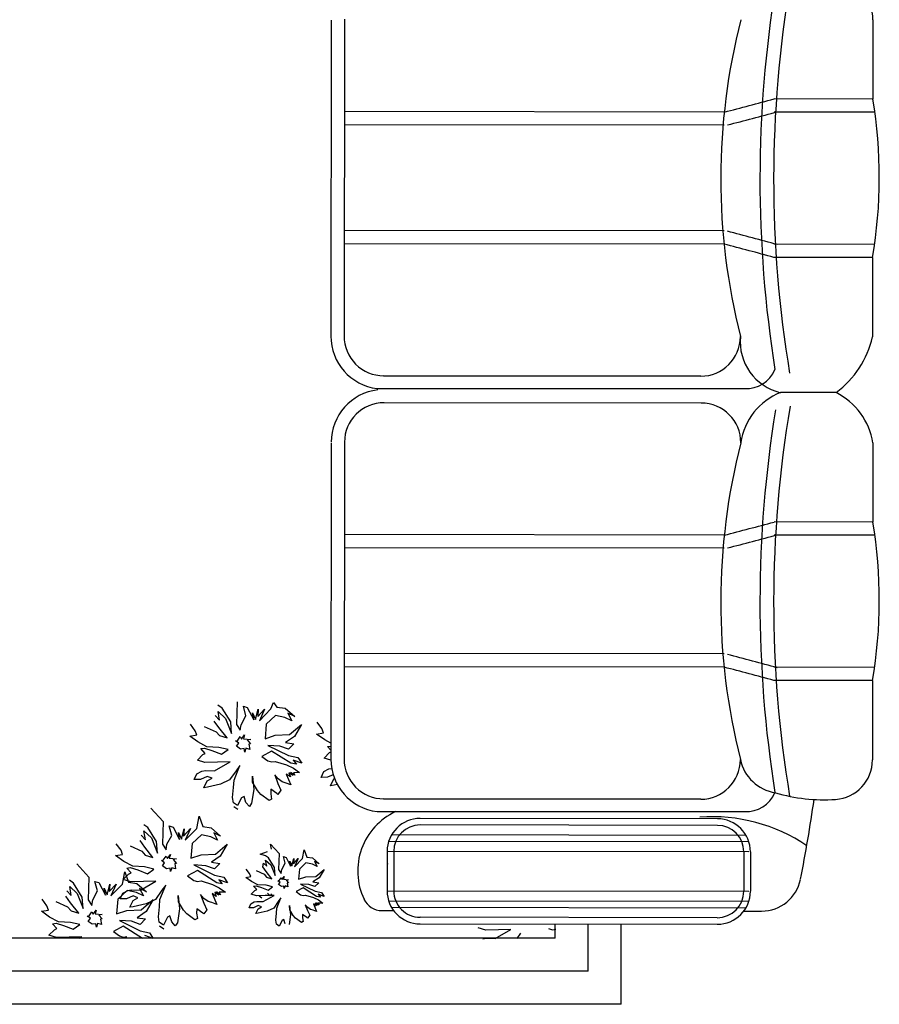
# Model space of a CAD drawing. Header units: millimetres. Extents: x -30782 to 40110, y 35885 to 73818.
# Tile 138 of 166: x 20494 to 21795, y 59705 to 61196. Entities that reach past the tile are written whole.
import ezdxf

# ---------------------------------------------------------------- set-up
doc = ezdxf.new("R2010")
doc.units = ezdxf.units.MM

# ---------------------------------------------------------------- blocks, each defined once
blk = doc.blocks.new('A$C32DA33DD')
for p, q in [((2934.4, 1492), (2933.8, 1012)), ((2914.4, 1490.7), (2913.8, 1012.1)), ((3734.4, 1491.1), (3734.3, 1371)), ((3734.3, 1371), (3584.8, 1371.2)), ((3509.4, 1351.3), (2934.2, 1352)), ((3737.3, 1351), (3584.8, 1351.2)), ((3509.4, 1331.3), (2934.2, 1332)), ((3509.2, 1171.3), (2934, 1172)), ((3509.1, 1151.3), (2934, 1152)), ((3737.1, 1151), (3584.5, 1151.2)), ((3734, 1131), (3584.5, 1131.2)), ((3734, 1131), (3733.8, 1010.8)), ((3473.7, 951.3), (2993.7, 952)), ((3473.7, 951.3), (2993.7, 952)), ((2993.7, 952), (3473.7, 951.3)), ((2993.7, 952), (3473.7, 951.3)), ((2993.7, 952), (3473.7, 951.3)), ((2993.7, 952), (3473.7, 951.3)), ((3473.7, 951.3), (2993.7, 952)), ((2983.9, 932.6), (3540, 932.6)), ((3678.6, 926.4), (3594.3, 926.4)), ((3474.5, 910.6), (2994.5, 911.2)), ((2934.4, 851.3), (2933.8, 371.3)), ((3734.4, 850.4), (3734.3, 730.3)), ((2914.4, 850), (2913.8, 371.3)), ((3734.3, 730.3), (3584.8, 730.5)), ((3509.4, 710.6), (2934.2, 711.3)), ((3737.3, 710.3), (3584.8, 710.5)), ((3509.4, 690.6), (2934.2, 691.3)), ((3509.2, 530.6), (2934, 531.3)), ((3509.1, 510.6), (2934, 511.3)), ((3737.1, 510.3), (3584.5, 510.5)), ((3734, 490.3), (3584.5, 490.5)), ((3734, 490.3), (3733.8, 370.1)), ((2749, 448.6), (2742.8, 453)), ((2762.1, 427.6), (2749, 448.6)), ((2772, 457.9), (2770.9, 423.6)), ((2785.1, 436.9), (2781.3, 451.3)), ((2781.3, 451.3), (2787.1, 449.5)), ((2787.1, 449.5), (2797.1, 430.7)), ((2823, 447.4), (2826.7, 457.2)), ((2826.7, 457.2), (2832, 450.2)), ((2832, 450.2), (2844.7, 448.3)), ((2844.7, 448.3), (2859.1, 435.7)), ((2738.6, 437.3), (2745.2, 430.2)), ((2743, 443.5), (2754.3, 433.1)), ((2745.2, 430.2), (2743, 443.5)), ((2754.3, 433.1), (2763.6, 410.1)), ((2777.8, 423.4), (2785.1, 436.9)), ((2797.1, 430.7), (2795.3, 441.3)), ((2795.3, 441.3), (2799.7, 431.2)), ((2799.7, 431.2), (2803.9, 446.9)), ((2803, 435.8), (2813.4, 447.1)), ((2803.9, 446.9), (2803, 435.8)), ((2805.5, 429.4), (2823, 447.4)), ((2813.4, 447.1), (2805.5, 429.4)), ((2830.1, 437.6), (2815.9, 424.3)), ((2844.2, 434.5), (2830.1, 437.6)), ((2854.6, 429.5), (2844.2, 434.5)), ((2848.6, 440.7), (2854.6, 429.5)), ((2859.1, 435.7), (2848.6, 440.7)), ((2708.3, 414.4), (2701.2, 424.2)), ((2722.2, 420.9), (2739.9, 412.9)), ((2744.4, 419.1), (2737.3, 428.9)), ((2756.6, 403.4), (2744.4, 419.1)), ((2763.6, 410.1), (2762.1, 427.6)), ((2770.9, 423.6), (2776.5, 415)), ((2776.5, 415), (2777.8, 423.4)), ((2815.9, 424.3), (2814.1, 402.2)), ((2851.3, 408.4), (2869.3, 423.7)), ((2869.3, 423.7), (2858.7, 405.5)), ((2900.2, 417.5), (2893.1, 427.3)), ((2700.1, 406.2), (2710.7, 408)), ((2712.5, 397.4), (2700.1, 406.2)), ((2710.7, 408), (2708.3, 414.4)), ((2739.9, 412.9), (2745.1, 407)), ((2745.1, 407), (2756.6, 403.4)), ((2772.3, 399.2), (2776.7, 405.4)), ((2776.7, 405.4), (2778.7, 401.7)), ((2778.7, 401.7), (2783.1, 407.9)), ((2783.1, 407.9), (2781.4, 402.1)), ((2814.1, 402.2), (2829.6, 407.5)), ((2829.6, 407.5), (2851.3, 408.4)), ((2858.7, 405.5), (2845.2, 396.4)), ((2892, 409.3), (2902.7, 411.1)), ((2904.5, 400.5), (2892, 409.3)), ((2902.7, 411.1), (2900.2, 417.5)), ((2726, 390.1), (2712.5, 397.4)), ((2717, 387.2), (2722.3, 388.1)), ((2722.3, 388.1), (2733.8, 384.6)), ((2744, 389), (2726, 390.1)), ((2758.1, 385.9), (2744, 389)), ((2769.6, 398.8), (2772.3, 399.2)), ((2774.3, 395.5), (2769.6, 398.8)), ((2771, 390.8), (2774.3, 395.5)), ((2777.2, 386.4), (2771, 390.8)), ((2781.4, 402.1), (2792.4, 401.3)), ((2785.2, 387.7), (2783.4, 382)), ((2790.9, 386), (2785.2, 387.7)), ((2792.4, 401.3), (2787.1, 400.4)), ((2787.1, 400.4), (2792.2, 394.4)), ((2792.2, 394.4), (2789.6, 393.9)), ((2789.6, 393.9), (2790.9, 386)), ((2818.6, 392), (2849.8, 376.7)), ((2836.5, 390.9), (2818.6, 392)), ((2849.6, 386.3), (2836.5, 390.9)), ((2845.2, 396.4), (2857.8, 394.5)), ((2857.8, 394.5), (2849.6, 386.3)), ((2913.8, 395.4), (2904.5, 400.5)), ((2908.9, 390.3), (2913.8, 391.1)), ((2913.8, 385.1), (2908.9, 390.3)), ((2711.7, 369.9), (2719.8, 378.1)), ((2723.6, 380.1), (2717, 387.2)), ((2719.8, 378.1), (2723.6, 380.1)), ((2733.8, 384.6), (2748.4, 378.8)), ((2748.4, 378.8), (2758.1, 385.9)), ((2782.5, 387.3), (2777.2, 386.4)), ((2783.4, 382), (2782.5, 387.3)), ((2824.1, 383.4), (2809.1, 375.4)), ((2809.1, 375.4), (2818.4, 368.7)), ((2853.2, 365), (2824.1, 383.4)), ((2849.8, 376.7), (2864, 373.7)), ((2849.8, 376.7), (2864, 373.7)), ((2864, 373.7), (2869.6, 365)), ((2903.6, 373), (2911.8, 381.2)), ((2913.8, 369.9), (2903.6, 373)), ((2911.8, 381.2), (2913.8, 382.3)), ((2723.2, 366.4), (2711.7, 369.9)), ((2742.2, 366.9), (2723.2, 366.4)), ((2737.6, 353.8), (2761.3, 367.3)), ((2761.3, 367.3), (2742.2, 366.9)), ((2767.3, 339.7), (2775.9, 361.6)), ((2775.9, 361.6), (2770.4, 353.8)), ((2818.4, 368.7), (2824.2, 367)), ((2824.2, 367), (2829.5, 367.9)), ((2829.5, 367.9), (2846.8, 362.6)), ((2846.8, 362.6), (2857.2, 357.5)), ((2846.8, 362.6), (2857.2, 357.5)), ((2861.6, 363.7), (2853.2, 365)), ((2861.6, 363.7), (2853.2, 365)), ((2856.5, 369.7), (2861.6, 363.7)), ((2856.5, 369.7), (2861.6, 363.7)), ((2869.6, 365), (2856.5, 369.7)), ((2707, 340.5), (2711, 349.3)), ((2711, 349.3), (2718.5, 353.3)), ((2726.7, 345.1), (2716.6, 340.7)), ((2718.5, 353.3), (2723.9, 354.2)), ((2723.9, 354.2), (2737.6, 353.8)), ((2734.1, 342.3), (2726.7, 345.1)), ((2770.4, 353.8), (2760.4, 339.9)), ((2795.2, 336.2), (2795, 345.7)), ((2795, 345.7), (2797, 325.5)), ((2828.8, 347.3), (2833.7, 334.4)), ((2833.9, 341.3), (2828.8, 347.3)), ((2828.8, 347.3), (2833.7, 334.4)), ((2852.5, 344.4), (2846.3, 348.8)), ((2846.3, 348.8), (2853.2, 332.2)), ((2852.5, 344.4), (2846.3, 348.8)), ((2856.3, 346.4), (2850.1, 350.8)), ((2850.1, 350.8), (2852.5, 344.4)), ((2850.1, 350.8), (2852.5, 344.4)), ((2852.7, 351.3), (2856.3, 346.4)), ((2859, 346.9), (2852.7, 351.3)), ((2866.5, 350.9), (2857, 350.6)), ((2857, 350.6), (2859, 346.9)), ((2857.2, 357.5), (2866.5, 350.9)), ((2899, 343.6), (2903, 352.4)), ((2908.5, 343.8), (2899, 343.6)), ((2903, 352.4), (2910.5, 356.4)), ((2917.4, 347.7), (2908.5, 343.8)), ((2910.5, 356.4), (2915, 357.2)), ((2716.6, 340.7), (2707, 340.5)), ((2721.5, 327.9), (2726.5, 338.3)), ((2726.8, 328.8), (2721.5, 327.9)), ((2726.5, 338.3), (2734.1, 342.3)), ((2746.5, 333.4), (2726.8, 328.8)), ((2760.4, 339.9), (2746.5, 333.4)), ((2764.9, 313.3), (2766.4, 328.6)), ((2766.4, 328.6), (2767.3, 339.7)), ((2802.7, 323.8), (2795.2, 336.2)), ((2833.7, 334.4), (2838.2, 324.2)), ((2833.7, 334.4), (2838.2, 324.2)), ((2840.1, 336.9), (2833.9, 341.3)), ((2840.1, 336.9), (2833.9, 341.3)), ((2845.9, 335.1), (2840.1, 336.9)), ((2845.9, 335.1), (2840.1, 336.9)), ((2853.2, 332.2), (2845.9, 335.1)), ((2913.4, 331), (2918.5, 341.4)), ((2918.7, 331.9), (2913.4, 331)), ((2918.5, 341.4), (2919.4, 341.9)), ((2923.5, 333), (2918.7, 331.9)), ((2766.2, 305.3), (2764.9, 313.3)), ((2782.4, 314.9), (2778.6, 312.9)), ((2785.3, 305.8), (2782.4, 314.9)), ((2797, 325.5), (2793.7, 304.5)), ((2807.8, 317.8), (2802.7, 323.8)), ((2820.2, 308.9), (2807.8, 317.8)), ((2822.9, 325.8), (2822.7, 318.9)), ((2822.7, 318.9), (2824, 310.9)), ((2832.2, 319.1), (2822.9, 325.8)), ((2833.7, 318), (2832.2, 319.1)), ((2838.2, 324.2), (2833.7, 318)), ((2772.4, 300.9), (2766.2, 305.3)), ((2772.9, 294.8), (2766.7, 299.2)), ((2778.6, 312.9), (2772.4, 300.9)), ((2790.4, 299.8), (2785.3, 305.8)), ((2793.7, 304.5), (2790.4, 299.8)), ((2824, 310.9), (2820.2, 308.9)), ((3473.7, 310.6), (2993.7, 311.2)), ((2993.7, 311.2), (3473.7, 310.6)), ((2993.7, 311.2), (3473.7, 310.6)), ((2993.7, 311.2), (3473.7, 310.6)), ((2993.7, 311.2), (3473.7, 310.6)), ((3473.7, 310.6), (2993.7, 311.2)), ((3473.7, 310.6), (2993.7, 311.2)), ((2641.4, 297.1), (2659.8, 276.9)), ((2710.7, 266.4), (2714.5, 284.7)), ((2714.5, 284.7), (2719.8, 269.3)), ((2983.9, 291.9), (3540, 291.9)), ((2636.8, 267.6), (2630.6, 272)), ((2659.8, 276.9), (2658.7, 242.6)), ((2669.1, 270.3), (2674.8, 268.5)), ((2672.9, 255.9), (2669.1, 270.3)), ((2674.8, 268.5), (2684.8, 249.7)), ((2719.8, 269.3), (2732.4, 267.3)), ((3499, 281), (3049, 281.6)), ((3499, 271), (3049, 271.6)), ((2626.4, 256.3), (2633, 249.2)), ((2633, 249.2), (2630.8, 262.5)), ((2630.8, 262.5), (2642.1, 252.1)), ((2649.8, 246.6), (2636.8, 267.6)), ((2665.6, 242.4), (2672.9, 255.9)), ((2684.8, 249.7), (2683, 260.3)), ((2683, 260.3), (2687.5, 250.2)), ((2687.5, 250.2), (2691.7, 265.9)), ((2690.8, 254.8), (2701.2, 266.1)), ((2691.7, 265.9), (2690.8, 254.8)), ((2693.3, 248.4), (2710.7, 266.4)), ((2701.2, 266.1), (2693.3, 248.4)), ((2717.8, 256.6), (2703.7, 243.3)), ((2732, 253.5), (2717.8, 256.6)), ((2742.4, 248.5), (2732, 253.5)), ((2732.4, 267.3), (2746.8, 254.7)), ((2746.8, 254.7), (2736.4, 259.8)), ((2736.4, 259.8), (2742.4, 248.5)), ((3542.3, 255.9), (3005.7, 256.6)), ((2596.1, 233.4), (2589, 243.2)), ((2610, 239.9), (2627.7, 231.9)), ((2632.1, 238.1), (2625, 247.9)), ((2642.1, 252.1), (2651.4, 229.1)), ((2651.4, 229.1), (2649.8, 246.6)), ((2658.7, 242.6), (2664.3, 234)), ((2664.3, 234), (2665.6, 242.4)), ((2703.7, 243.3), (2701.9, 221.2)), ((2739.1, 227.4), (2757, 242.7)), ((2757, 242.7), (2746.4, 224.6)), ((2823.7, 235), (2822.5, 242.5)), ((2822.5, 242.5), (2835.3, 228.4)), ((3546.7, 245.9), (3001.3, 246.6)), ((2587.9, 225.2), (2598.5, 227)), ((2600.3, 216.4), (2587.9, 225.2)), ((2598.5, 227), (2596.1, 233.4)), ((2627.7, 231.9), (2632.8, 226)), ((2644.3, 222.4), (2632.1, 238.1)), ((2632.8, 226), (2644.3, 222.4)), ((2660.1, 218.2), (2664.5, 224.5)), ((2664.5, 224.5), (2666.5, 220.7)), ((2666.5, 220.7), (2670.9, 226.9)), ((2670.9, 226.9), (2669.1, 221.1)), ((2701.9, 221.2), (2717.4, 226.5)), ((2717.4, 226.5), (2739.1, 227.4)), ((2746.4, 224.6), (2732.9, 215.5)), ((2806.8, 227.4), (2817.7, 231.2)), ((2814.9, 225), (2806.8, 227.4)), ((2819.2, 221.9), (2814.9, 225)), ((2835.3, 228.4), (2834.6, 204.4)), ((2844.5, 213.7), (2841.9, 223.8)), ((2841.9, 223.8), (2845.9, 222.5)), ((2871, 221), (2873.6, 233.9)), ((2873.6, 233.9), (2877.4, 223)), ((2999, 231.6), (2998.9, 171.9)), ((3546.7, 230.9), (2999, 231.6)), ((3009, 231.6), (3008.9, 171.9)), ((3539, 230.9), (3538.9, 171.2)), ((3549, 230.9), (3548.9, 171.2)), ((2529, 212.8), (2547.4, 192.7)), ((2613.8, 209.1), (2600.3, 216.4)), ((2631.7, 208), (2613.8, 209.1)), ((2657.4, 217.8), (2660.1, 218.2)), ((2662.1, 214.5), (2657.4, 217.8)), ((2658.8, 209.8), (2662.1, 214.5)), ((2665, 205.4), (2658.8, 209.8)), ((2669.1, 221.1), (2680.2, 220.3)), ((2680.2, 220.3), (2674.9, 219.4)), ((2674.9, 219.4), (2680, 213.4)), ((2680, 213.4), (2677.4, 213)), ((2677.4, 213), (2678.7, 205)), ((2706.4, 211), (2737.6, 195.8)), ((2724.3, 209.9), (2706.4, 211)), ((2737.4, 205.3), (2724.3, 209.9)), ((2732.9, 215.5), (2745.6, 213.5)), ((2745.6, 213.5), (2737.4, 205.3)), ((2811, 208.1), (2812, 213.9)), ((2812, 213.9), (2816.6, 209)), ((2815, 218.3), (2823, 211)), ((2816.6, 209), (2815, 218.3)), ((2828.4, 207.1), (2819.2, 221.9)), ((2823, 211), (2829.5, 194.9)), ((2839.4, 204.2), (2844.5, 213.7)), ((2845.9, 222.5), (2852.9, 209.3)), ((2852.9, 209.3), (2851.6, 216.8)), ((2851.6, 216.8), (2854.7, 209.7)), ((2854.7, 209.7), (2857.7, 220.7)), ((2857.1, 212.9), (2864.3, 220.8)), ((2857.7, 220.7), (2857.1, 212.9)), ((2858.8, 208.4), (2871, 221)), ((2864.3, 220.8), (2858.8, 208.4)), ((2876, 214.2), (2866.1, 204.9)), ((2885.9, 212), (2876, 214.2)), ((2877.4, 223), (2886.2, 221.6)), ((2893.2, 208.5), (2885.9, 212)), ((2886.2, 221.6), (2896.3, 212.8)), ((2889, 216.4), (2893.2, 208.5)), ((2896.3, 212.8), (2889, 216.4)), ((2598.3, 182.1), (2602.1, 200.5)), ((2599.4, 188.9), (2607.6, 197.1)), ((2602.1, 200.5), (2607.4, 185)), ((2604.7, 206.2), (2610, 207.1)), ((2611.4, 199.1), (2604.7, 206.2)), ((2607.6, 197.1), (2611.4, 199.1)), ((2610, 207.1), (2621.6, 203.6)), ((2621.6, 203.6), (2636.2, 197.8)), ((2645.9, 204.9), (2631.7, 208)), ((2636.2, 197.8), (2645.9, 204.9)), ((2670.3, 206.3), (2665, 205.4)), ((2671.2, 201), (2670.3, 206.3)), ((2672.9, 206.7), (2671.2, 201)), ((2678.7, 205), (2672.9, 206.7)), ((2711.9, 202.4), (2696.9, 194.4)), ((2696.9, 194.4), (2706.2, 187.7)), ((2740.9, 184), (2711.9, 202.4)), ((2737.6, 195.8), (2751.8, 192.7)), ((2737.6, 195.8), (2751.8, 192.7)), ((2790.7, 198), (2785.8, 204.8)), ((2792.4, 193.5), (2790.7, 198)), ((2800.5, 202.5), (2812.9, 196.9)), ((2816, 201.2), (2811, 208.1)), ((2812.9, 196.9), (2816.5, 192.7)), ((2824.5, 190.2), (2816, 201.2)), ((2829.5, 194.9), (2828.4, 207.1)), ((2834.6, 204.4), (2838.5, 198.3)), ((2838.5, 198.3), (2839.4, 204.2)), ((2866.1, 204.9), (2864.8, 189.4)), ((2890.9, 193.7), (2903.4, 204.4)), ((2903.4, 204.4), (2896, 191.7)), ((2524.4, 183.4), (2518.2, 187.8)), ((2537.5, 162.3), (2524.4, 183.4)), ((2547.4, 192.7), (2546.3, 158.4)), ((2556.7, 186.1), (2562.5, 184.3)), ((2560.5, 171.7), (2556.7, 186.1)), ((2562.5, 184.3), (2572.5, 165.5)), ((2575.1, 165.9), (2579.3, 181.7)), ((2578.4, 170.6), (2588.8, 181.9)), ((2579.3, 181.7), (2578.4, 170.6)), ((2580.9, 164.2), (2598.3, 182.1)), ((2588.8, 181.9), (2580.9, 164.2)), ((2610.9, 185.4), (2599.4, 188.9)), ((2607.4, 185), (2620, 183)), ((2630, 185.9), (2610.9, 185.4)), ((2620, 183), (2634.5, 170.4)), ((2625.4, 172.8), (2649, 186.3)), ((2649, 186.3), (2630, 185.9)), ((2655.1, 158.7), (2663.7, 180.6)), ((2663.7, 180.6), (2658.1, 172.8)), ((2706.2, 187.7), (2711.9, 186)), ((2711.9, 186), (2717.2, 186.9)), ((2717.2, 186.9), (2734.5, 181.6)), ((2734.5, 181.6), (2744.9, 176.5)), ((2734.5, 181.6), (2744.9, 176.5)), ((2749.4, 182.7), (2740.9, 184)), ((2749.4, 182.7), (2740.9, 184)), ((2757.3, 184), (2744.3, 188.7)), ((2744.3, 188.7), (2749.4, 182.7)), ((2744.3, 188.7), (2749.4, 182.7)), ((2751.8, 192.7), (2757.3, 184)), ((2785, 192.2), (2792.4, 193.5)), ((2793.7, 186), (2785, 192.2)), ((2803.2, 180.9), (2793.7, 186)), ((2796.8, 178.9), (2800.5, 179.5)), ((2800.5, 179.5), (2808.6, 177)), ((2815.7, 180.2), (2803.2, 180.9)), ((2825.6, 178), (2815.7, 180.2)), ((2816.5, 192.7), (2824.5, 190.2)), ((2833.7, 187), (2835.5, 187.3)), ((2836.9, 184.7), (2833.7, 187)), ((2834.6, 181.4), (2836.9, 184.7)), ((2839, 178.3), (2834.6, 181.4)), ((2835.5, 187.3), (2838.6, 191.7)), ((2838.6, 191.7), (2840, 189)), ((2842.7, 179), (2839, 178.3)), ((2840, 189), (2843.1, 193.4)), ((2843.1, 193.4), (2841.9, 189.3)), ((2841.9, 189.3), (2849.7, 188.7)), ((2843.3, 175.2), (2842.7, 179)), ((2844.5, 179.3), (2843.3, 175.2)), ((2848.6, 178), (2844.5, 179.3)), ((2849.7, 188.7), (2845.9, 188.1)), ((2845.9, 188.1), (2849.5, 183.9)), ((2849.5, 183.9), (2847.6, 183.6)), ((2847.6, 183.6), (2848.6, 178)), ((2864.8, 189.4), (2875.7, 193.1)), ((2880.5, 181.5), (2868, 182.2)), ((2868, 182.2), (2889.8, 171.6)), ((2875.7, 193.1), (2890.9, 193.7)), ((2889.7, 178.2), (2880.5, 181.5)), ((2896, 191.7), (2886.6, 185.4)), ((2886.6, 185.4), (2895.4, 184)), ((2895.4, 184), (2889.7, 178.2)), ((2514, 172.1), (2520.6, 165)), ((2520.6, 165), (2518.4, 178.3)), ((2518.4, 178.3), (2529.7, 167.9)), ((2529.7, 167.9), (2539, 144.9)), ((2553.2, 158.2), (2560.5, 171.7)), ((2572.5, 165.5), (2570.7, 176.1)), ((2570.7, 176.1), (2575.1, 165.9)), ((2605.4, 172.4), (2591.3, 159.1)), ((2594.8, 159.5), (2598.8, 168.3)), ((2598.8, 168.3), (2606.3, 172.3)), ((2614.5, 164.2), (2604.3, 159.7)), ((2619.6, 169.3), (2605.4, 172.4)), ((2606.3, 172.3), (2611.6, 173.2)), ((2611.6, 173.2), (2625.4, 172.8)), ((2621.8, 161.3), (2614.5, 164.2)), ((2630, 164.2), (2619.6, 169.3)), ((2624, 175.5), (2630, 164.2)), ((2634.5, 170.4), (2624, 175.5)), ((2658.1, 172.8), (2648.2, 158.9)), ((2683, 155.2), (2682.7, 164.7)), ((2682.7, 164.7), (2684.7, 144.5)), ((2716.6, 166.3), (2721.5, 153.4)), ((2721.7, 160.3), (2716.6, 166.3)), ((2716.6, 166.3), (2721.5, 153.4)), ((2740.3, 163.4), (2734.1, 167.8)), ((2734.1, 167.8), (2741, 151.2)), ((2740.3, 163.4), (2734.1, 167.8)), ((2737.9, 169.8), (2740.3, 163.4)), ((2737.9, 169.8), (2740.3, 163.4)), ((2744.1, 165.4), (2737.9, 169.8)), ((2740.5, 170.3), (2744.1, 165.4)), ((2746.7, 165.9), (2740.5, 170.3)), ((2754.2, 169.9), (2744.7, 169.6)), ((2744.7, 169.6), (2746.7, 165.9)), ((2744.9, 176.5), (2754.2, 169.9)), ((2793.1, 166.8), (2798.8, 172.5)), ((2801.2, 164.3), (2793.1, 166.8)), ((2801.5, 173.9), (2796.8, 178.9)), ((2798.8, 172.5), (2801.5, 173.9)), ((2814.5, 164.7), (2801.2, 164.3)), ((2808.6, 177), (2818.8, 173)), ((2811.2, 155.5), (2827.8, 165)), ((2827.8, 165), (2814.5, 164.7)), ((2821.7, 164.1), (2818.1, 168.3)), ((2818.8, 173), (2825.6, 178)), ((2824, 167.4), (2821.7, 164.1)), ((2871.8, 176.2), (2861.3, 170.6)), ((2861.3, 170.6), (2867.8, 166)), ((2867.8, 166), (2871.8, 164.7)), ((2892.2, 163.4), (2871.8, 176.2)), ((2871.8, 164.7), (2875.6, 165.4)), ((2875.6, 165.4), (2887.7, 161.6)), ((2889.8, 171.6), (2899.7, 169.4)), ((2889.8, 171.6), (2899.7, 169.4)), ((2903.6, 163.4), (2894.5, 166.6)), ((2894.5, 166.6), (2898, 162.4)), ((2894.5, 166.6), (2898, 162.4)), ((2899.7, 169.4), (2903.6, 163.4)), ((2998.9, 171.9), (3546.6, 171.2)), ((2483.7, 149.2), (2476.6, 159)), ((2486.1, 142.8), (2483.7, 149.2)), ((2497.6, 155.7), (2515.3, 147.7)), ((2519.8, 153.9), (2512.7, 163.6)), ((2532, 138.2), (2519.8, 153.9)), ((2539, 144.9), (2537.5, 162.3)), ((2546.3, 158.4), (2551.9, 149.7)), ((2551.9, 149.7), (2553.2, 158.2)), ((2591.3, 159.1), (2589.5, 136.9)), ((2604.3, 159.7), (2594.8, 159.5)), ((2609.2, 146.9), (2614.3, 157.3)), ((2614.3, 157.3), (2621.8, 161.3)), ((2634.2, 152.4), (2614.5, 147.8)), ((2626.7, 143.2), (2644.7, 158.5)), ((2644.7, 158.5), (2634, 140.3)), ((2648.2, 158.9), (2634.2, 152.4)), ((2654.2, 147.6), (2655.1, 158.7)), ((2690.5, 142.8), (2683, 155.2)), ((2721.5, 153.4), (2725.9, 143.3)), ((2721.5, 153.4), (2725.9, 143.3)), ((2727.9, 155.9), (2721.7, 160.3)), ((2727.9, 155.9), (2721.7, 160.3)), ((2733.7, 154.1), (2727.9, 155.9)), ((2733.7, 154.1), (2727.9, 155.9)), ((2741, 151.2), (2733.7, 154.1)), ((2789.9, 146.2), (2792.7, 152.4)), ((2792.7, 152.4), (2797.9, 155.2)), ((2803.7, 149.5), (2796.5, 146.3)), ((2797.9, 155.2), (2801.6, 155.8)), ((2801.6, 155.8), (2811.2, 155.5)), ((2808.8, 147.4), (2803.7, 149.5)), ((2809.5, 160.6), (2805.1, 163.7)), ((2834.2, 155.5), (2827.2, 145.8)), ((2832, 145.6), (2838.1, 161)), ((2838.1, 161), (2834.2, 155.5)), ((2851.6, 143.2), (2851.4, 149.8)), ((2851.4, 149.8), (2852.8, 135.7)), ((2875.1, 150.9), (2878.5, 141.9)), ((2878.7, 146.8), (2875.1, 150.9)), ((2875.1, 150.9), (2878.5, 141.9)), ((2891.7, 148.9), (2887.4, 152)), ((2887.4, 152), (2892.2, 140.4)), ((2891.7, 148.9), (2887.4, 152)), ((2887.7, 161.6), (2895, 158.1)), ((2887.7, 161.6), (2895, 158.1)), ((2890, 153.4), (2891.7, 148.9)), ((2890, 153.4), (2891.7, 148.9)), ((2894.3, 150.3), (2890, 153.4)), ((2891.9, 153.7), (2894.3, 150.3)), ((2896.2, 150.7), (2891.9, 153.7)), ((2898, 162.4), (2892.2, 163.4)), ((2898, 162.4), (2892.2, 163.4)), ((2901.5, 153.4), (2894.8, 153.3)), ((2894.8, 153.3), (2896.2, 150.7)), ((2895, 158.1), (2901.5, 153.4)), ((3001.2, 156.9), (3546.6, 156.2)), ((2475.5, 141), (2486.1, 142.8)), ((2487.9, 132.2), (2475.5, 141)), ((2515.3, 147.7), (2520.4, 141.7)), ((2520.4, 141.7), (2532, 138.2)), ((2547.7, 134), (2552.1, 140.2)), ((2552.1, 140.2), (2554.1, 136.5)), ((2554.1, 136.5), (2558.5, 142.7)), ((2558.5, 142.7), (2556.8, 136.9)), ((2556.8, 136.9), (2567.8, 136)), ((2567.8, 136), (2562.5, 135.1)), ((2562.5, 135.1), (2567.6, 129.2)), ((2589.5, 136.9), (2605, 142.3)), ((2605, 142.3), (2626.7, 143.2)), ((2614.5, 147.8), (2609.2, 146.9)), ((2634, 140.3), (2620.5, 131.2)), ((2652.6, 132.3), (2654.2, 147.6)), ((2684.7, 144.5), (2681.4, 123.5)), ((2695.6, 136.8), (2690.5, 142.8)), ((2708, 128), (2695.6, 136.8)), ((2710.7, 144.8), (2710.4, 137.9)), ((2710.4, 137.9), (2711.8, 129.9)), ((2720, 138.2), (2710.7, 144.8)), ((2721.5, 137), (2720, 138.2)), ((2725.9, 143.3), (2721.5, 137)), ((2796.5, 146.3), (2789.9, 146.2)), ((2800, 137.4), (2803.5, 144.6)), ((2803.7, 138), (2800, 137.4)), ((2803.5, 144.6), (2808.8, 147.4)), ((2817.5, 141.3), (2803.7, 138)), ((2827.2, 145.8), (2817.5, 141.3)), ((2830.4, 127.2), (2831.4, 137.9)), ((2831.4, 137.9), (2832, 145.6)), ((2852.8, 135.7), (2850.5, 121)), ((2856.8, 134.5), (2851.6, 143.2)), ((2860.4, 130.3), (2856.8, 134.5)), ((2871, 135.9), (2870.8, 131.1)), ((2877.5, 131.3), (2871, 135.9)), ((2878.5, 141.9), (2881.7, 134.8)), ((2878.5, 141.9), (2881.7, 134.8)), ((2881.7, 134.8), (2878.6, 130.5)), ((2883, 143.7), (2878.7, 146.8)), ((2883, 143.7), (2878.7, 146.8)), ((2887.1, 142.4), (2883, 143.7)), ((2887.1, 142.4), (2883, 143.7)), ((2892.2, 140.4), (2887.1, 142.4)), ((2991, 141.9), (3008.8, 141.9)), ((3005.5, 146.9), (3542.1, 146.2)), ((3538.8, 141.2), (3565.8, 141.1)), ((2501.4, 124.9), (2487.9, 132.2)), ((2492.3, 122), (2497.7, 122.9)), ((2499, 114.9), (2492.3, 122)), ((2497.7, 122.9), (2509.2, 119.4)), ((2519.4, 123.8), (2501.4, 124.9)), ((2509.2, 119.4), (2523.8, 113.6)), ((2533.5, 120.7), (2519.4, 123.8)), ((2523.8, 113.6), (2533.5, 120.7)), ((2545, 133.6), (2547.7, 134)), ((2549.7, 130.3), (2545, 133.6)), ((2546.4, 125.6), (2549.7, 130.3)), ((2552.6, 121.2), (2546.4, 125.6)), ((2557.9, 122.1), (2552.6, 121.2)), ((2558.8, 116.8), (2557.9, 122.1)), ((2560.5, 122.5), (2558.8, 116.8)), ((2566.3, 120.8), (2560.5, 122.5)), ((2567.6, 129.2), (2565, 128.7)), ((2565, 128.7), (2566.3, 120.8)), ((2594, 126.8), (2625.2, 111.5)), ((2611.9, 125.7), (2594, 126.8)), ((2625, 121), (2611.9, 125.7)), ((2620.5, 131.2), (2633.2, 129.2)), ((2633.2, 129.2), (2625, 121)), ((2654, 124.3), (2652.6, 132.3)), ((2660.2, 119.9), (2654, 124.3)), ((2666.4, 131.9), (2660.2, 119.9)), ((2670.1, 133.9), (2666.4, 131.9)), ((2673, 124.8), (2670.1, 133.9)), ((2678.1, 118.8), (2673, 124.8)), ((2681.4, 123.5), (2678.1, 118.8)), ((2711.8, 129.9), (2708, 128)), ((2831.3, 121.6), (2830.4, 127.2)), ((2835.6, 118.5), (2831.3, 121.6)), ((2840, 126.9), (2835.6, 118.5)), ((2842.6, 128.3), (2840, 126.9)), ((2844.6, 121.9), (2842.6, 128.3)), ((2869.1, 124.1), (2860.4, 130.3)), ((2871.7, 125.5), (2869.1, 124.1)), ((2870.8, 131.1), (2871.7, 125.5)), ((2878.6, 130.5), (2877.5, 131.3)), ((3498.8, 131.2), (3048.8, 131.8)), ((3048.8, 121.8), (3498.8, 121.2)), ((3253.5, 100), (3253.5, 121.5)), ((3303.5, 50), (3303.5, 121.5)), ((3353.5, 0), (3353.4, 121.4)), ((2487, 104.7), (2495.2, 112.9)), ((2498.6, 101.2), (2487, 104.7)), ((2495.2, 112.9), (2499, 114.9)), ((2599.5, 118.1), (2584.5, 110.1)), ((2584.5, 110.1), (2593.8, 103.5)), ((2628.6, 99.8), (2599.5, 118.1)), ((2625.2, 111.5), (2639.4, 108.4)), ((2625.2, 111.5), (2639.4, 108.4)), ((2644.9, 99.8), (2631.9, 104.4)), ((2639.4, 108.4), (2644.9, 99.8)), ((2660.7, 113.8), (2654.5, 118.2)), ((3148.3, 112.4), (3136.8, 116)), ((3167.4, 112.9), (3148.3, 112.4)), ((3162.7, 99.8), (3186.4, 113.4)), ((3186.4, 113.4), (3167.4, 112.9)), ((3201, 107.6), (3195.5, 99.9)), ((3243.5, 114.8), (3249.3, 113)), ((3249.3, 113), (3254.6, 113.9)), ((3253.5, 100), (335.4, 100)), ((2517.6, 101.6), (2498.6, 101.2)), ((2536.7, 102.1), (2517.6, 101.6)), ((2533, 100), (2536.7, 102.1)), ((2593.8, 103.5), (2599.5, 101.7)), ((2599.5, 101.7), (2604.9, 102.6)), ((3143.7, 99.4), (3149, 100.3)), ((3149, 100.3), (3162.7, 99.8)), ((3303.5, 50), (291.2, 50)), ((3353.5, 0), (241, 0))]:
    blk.add_line(p, q)
for centre, radius, start, end in [((3674.4, 1491.2), 60, 359.9245, 86.0521), ((5395.6, 1248.8), 1832.2, 170.8203, 189.0288), ((5366.3, 1248.8), 1782.2, 170.384, 189.4651), ((4479.1, 1250), 975, 165.6745, 194.1746), ((2036.6, 7083.9), 5918.8, 284.40824, 285.16311), ((3019.1, 1251.9), 725, 350.3973, 9.4518), ((2036.6, 7083.9), 5938.8, 284.40824, 285.16311), ((2021.3, -4577.4), 5938.8, 74.68598, 75.44086), ((2021.3, -4577.4), 5918.8, 74.68598, 75.44086), ((2993.8, 1012), 80, 179.9245, 262.8615), ((2993.8, 1012), 60, 179.9245, 269.9245), ((3473.8, 1011.3), 60, 269.9245, 359.9245), ((3473.8, 1011.3), 60, 269.9245, 359.9245), ((3613.1, 1003.8), 79.7, 174.6491, 256.361), ((3592.1, 1043.3), 145.4, 306.4999, 347.1053), ((2994.4, 851.2), 80, 96.9876, 179.9245), ((3630.3, 836.5), 96.9, 111.7797, 171.5972), ((3632.5, 834), 103.2, 9.1398, 63.5054), ((2994.4, 851.2), 60, 89.9245, 179.9245), ((3474.4, 850.6), 60, 359.9245, 89.9245), ((5395.6, 608.1), 1832.2, 170.8203, 189.0288), ((5366.3, 608.1), 1782.2, 170.384, 189.4651), ((4479.1, 609.3), 975, 165.6745, 194.1746), ((2036.6, 6443.2), 5918.8, 284.40824, 285.16311), ((3019.1, 611.2), 725, 350.3973, 9.4518), ((2036.6, 6443.2), 5938.8, 284.40824, 285.16311), ((2021.3, -5218.2), 5938.8, 74.68598, 75.44086), ((2021.3, -5218.2), 5918.8, 74.68598, 75.44086), ((2993.8, 371.2), 80, 179.9245, 262.8615), ((2993.8, 371.2), 60, 179.9245, 269.9245), ((3473.8, 370.6), 60, 269.9245, 359.9245), ((3473.8, 370.6), 60, 269.9245, 359.9245), ((3596.2, 383.5), 63.7, 191.7313, 261.4509), ((3673.8, 370.2), 60, 273.797, 359.9245), ((3542.3, 339.6), 47.8, 267.2353, 336.5359), ((3660.6, 569.7), 259.9, 253.498, 273.797), ((1615, 593.7), 2050, 348.6226, 352.051), ((3054, 201.7), 99.6, 115.1779, 205.3324), ((3491.5, 30.9), 253.2, 55.6852, 94.3391), ((3049, 231.6), 50, 89.9245, 179.9245), ((3049, 231.6), 40, 89.9245, 179.9245), ((3499, 231), 50, 359.9245, 89.9245), ((3499, 231), 40, 359.9245, 89.9245), ((3565.9, 201.1), 60, 269.9245, 348.6226), ((3048.9, 171.8), 50, 179.9245, 269.9245), ((3048.9, 171.8), 40, 179.9245, 269.9245), ((3498.9, 171.2), 50, 269.9245, 359.9245), ((3498.9, 171.2), 40, 269.9245, 359.9245), ((2991, 171.9), 30, 205.3324, 269.9245)]:
    blk.add_arc(centre, radius, start, end)
at = {"ltscale": 20}
blk.add_arc((3542.3, 980.3), 47.8, 267.2353, 336.5359, dxfattribs=at)
blk.add_point((2999.7, 212.9))

msp = doc.modelspace()

# ---------------------------------------------------------------- block references
msp.add_blockref('A$C32DA33DD', (18051.3, 59705.2))

doc.saveas('drawing.dxf')
